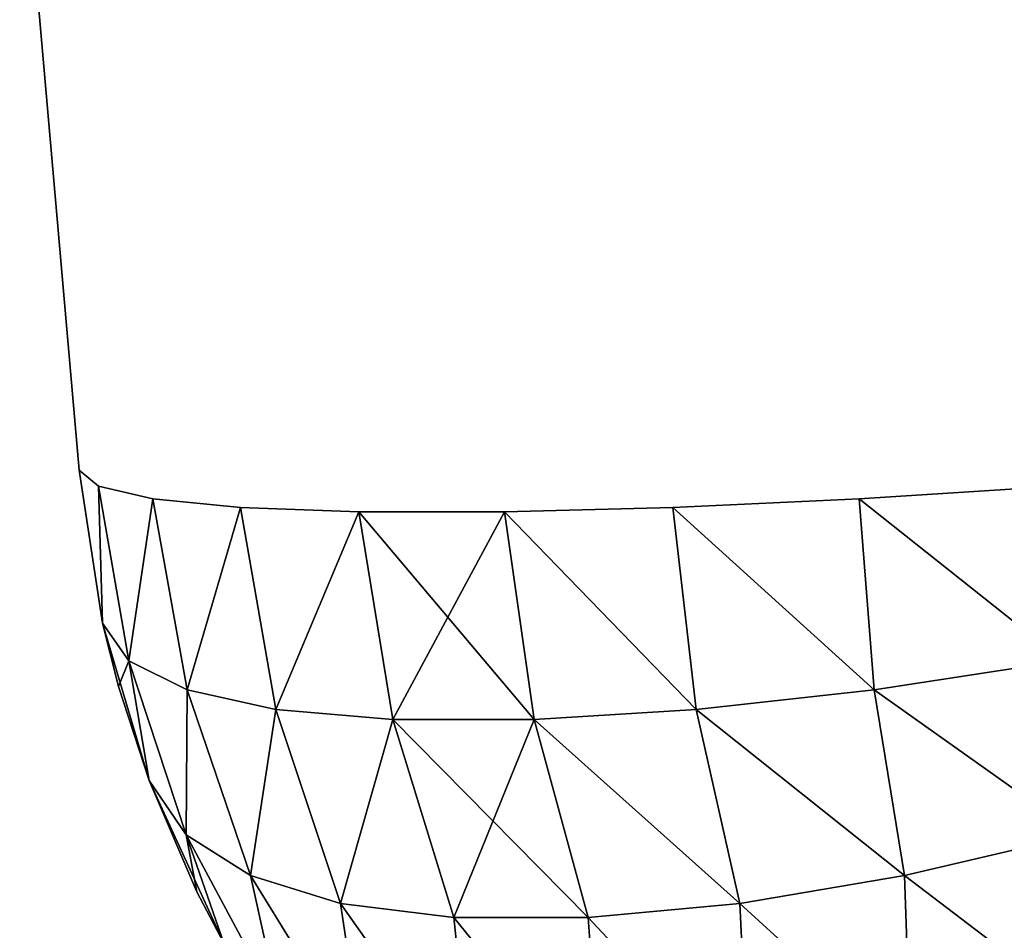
# Model space of a CAD drawing. Header units: millimetres. Extents: x -125 to 125, y -4 to 54.
# Tile 2 of 256: x -124.269 to -123.854, y -2.837 to -2.454. Entities that reach past the tile are written whole.
import ezdxf

# ---------------------------------------------------------------- set-up
doc = ezdxf.new("R2010")
doc.units = ezdxf.units.MM
doc.header["$LTSCALE"] = 65.185185
for name, color, linetype in [('234', 7, 'CONTINUOUS'), ('240', 7, 'CONTINUOUS'), ('261', 7, 'CONTINUOUS'), ('262', 7, 'CONTINUOUS'), ('263', 7, 'CONTINUOUS'), ('269', 7, 'CONTINUOUS'), ('270', 7, 'CONTINUOUS'), ('271', 7, 'CONTINUOUS')]:
    doc.layers.add(name, color=color, linetype=linetype)

msp = doc.modelspace()

# ---------------------------------------------------------------- linework, layer by layer
at = {"layer": '234', "color": 7, "linetype": 'Continuous'}
for points in [[(-124.24369, -2.64358, 41.04183), (-124.26868, -2.35794, 41.06682), (-124.26868, -2.35794, 38.93318), (-124.24369, -2.64358, 41.04183)], [(-124.24369, -2.64358, 38.95817), (-124.24369, -2.64358, 41.04183), (-124.26868, -2.35794, 38.93318), (-124.24369, -2.64358, 38.95817)]]:
    msp.add_3dface(points, dxfattribs=at)
at = {"layer": '240', "color": 7, "linetype": 'Continuous'}
for points in [[(-124.24369, -2.64358, -38.95817), (-124.26868, -2.35794, -38.93318), (-124.26868, -2.35794, -41.06682), (-124.24369, -2.64358, -38.95817)], [(-124.24369, -2.64358, -41.04183), (-124.24369, -2.64358, -38.95817), (-124.26868, -2.35794, -41.06682), (-124.24369, -2.64358, -41.04183)]]:
    msp.add_3dface(points, dxfattribs=at)
at = {"layer": '261', "color": 7, "linetype": 'Continuous'}
for points in [[(-124.23555, -2.6504, 41.12792), (-124.24369, -2.64358, 41.04183), (-124.23377, -2.7081, 41.04183), (-124.23555, -2.6504, 41.12792)], [(-124.2227, -2.72396, 41.12554), (-124.23555, -2.6504, 41.12792), (-124.23377, -2.7081, 41.04183), (-124.2227, -2.72396, 41.12554)], [(-124.21265, -2.6557, 41.21141), (-124.23555, -2.6504, 41.12792), (-124.2227, -2.72396, 41.12554), (-124.21265, -2.6557, 41.21141)], [(-123.83168, -2.6504, 41.53178), (-123.91517, -2.6557, 41.50889), (-123.8293, -2.72396, 41.51894), (-123.83168, -2.6504, 41.53178)], [(-124.19815, -2.73613, 41.20514), (-124.21265, -2.6557, 41.21141), (-124.2227, -2.72396, 41.12554), (-124.19815, -2.73613, 41.20514)], [(-124.17571, -2.65932, 41.2898), (-124.21265, -2.6557, 41.21141), (-124.19815, -2.73613, 41.20514), (-124.17571, -2.65932, 41.2898)], [(-123.91517, -2.6557, 41.50889), (-123.99356, -2.65932, 41.47195), (-123.9089, -2.73613, 41.49438), (-123.91517, -2.6557, 41.50889)], [(-123.8293, -2.72396, 41.51894), (-123.91517, -2.6557, 41.50889), (-123.9089, -2.73613, 41.49438), (-123.8293, -2.72396, 41.51894)], [(-124.16076, -2.74444, 41.28011), (-124.17571, -2.65932, 41.2898), (-124.19815, -2.73613, 41.20514), (-124.16076, -2.74444, 41.28011)], [(-124.12582, -2.66116, 41.36072), (-124.17571, -2.65932, 41.2898), (-124.16076, -2.74444, 41.28011), (-124.12582, -2.66116, 41.36072)], [(-124.11161, -2.74865, 41.34832), (-124.12582, -2.66116, 41.36072), (-124.16076, -2.74444, 41.28011), (-124.11161, -2.74865, 41.34832)], [(-124.05209, -2.74865, 41.40785), (-124.12582, -2.66116, 41.36072), (-124.11161, -2.74865, 41.34832), (-124.05209, -2.74865, 41.40785)], [(-124.06449, -2.66116, 41.42206), (-124.12582, -2.66116, 41.36072), (-124.05209, -2.74865, 41.40785), (-124.06449, -2.66116, 41.42206)], [(-123.99356, -2.65932, 41.47195), (-124.06449, -2.66116, 41.42206), (-123.98387, -2.74444, 41.457), (-123.99356, -2.65932, 41.47195)], [(-123.98387, -2.74444, 41.457), (-124.06449, -2.66116, 41.42206), (-124.05209, -2.74865, 41.40785), (-123.98387, -2.74444, 41.457)], [(-123.9089, -2.73613, 41.49438), (-123.99356, -2.65932, 41.47195), (-123.98387, -2.74444, 41.457), (-123.9089, -2.73613, 41.49438)], [(-124.21422, -2.77434, 41.04183), (-124.23377, -2.7081, 41.04183), (-124.22712, -2.73465, 41.04183), (-124.21422, -2.77434, 41.04183)], [(-124.2227, -2.72396, 41.12554), (-124.23377, -2.7081, 41.04183), (-124.21422, -2.77434, 41.04183), (-124.2227, -2.72396, 41.12554)], [(-124.19856, -2.79714, 41.11903), (-124.2227, -2.72396, 41.12554), (-124.21422, -2.77434, 41.04183), (-124.19856, -2.79714, 41.11903)], [(-124.19815, -2.73613, 41.20514), (-124.2227, -2.72396, 41.12554), (-124.19856, -2.79714, 41.11903), (-124.19815, -2.73613, 41.20514)], [(-123.8293, -2.72396, 41.51894), (-123.9089, -2.73613, 41.49438), (-123.82279, -2.79714, 41.4948), (-123.8293, -2.72396, 41.51894)], [(-124.17154, -2.81433, 41.19229), (-124.19815, -2.73613, 41.20514), (-124.19856, -2.79714, 41.11903), (-124.17154, -2.81433, 41.19229)], [(-124.16076, -2.74444, 41.28011), (-124.19815, -2.73613, 41.20514), (-124.17154, -2.81433, 41.19229), (-124.16076, -2.74444, 41.28011)], [(-123.9089, -2.73613, 41.49438), (-123.98387, -2.74444, 41.457), (-123.89605, -2.81433, 41.46778), (-123.9089, -2.73613, 41.49438)], [(-123.82279, -2.79714, 41.4948), (-123.9089, -2.73613, 41.49438), (-123.89605, -2.81433, 41.46778), (-123.82279, -2.79714, 41.4948)], [(-124.13362, -2.82604, 41.2617), (-124.16076, -2.74444, 41.28011), (-124.17154, -2.81433, 41.19229), (-124.13362, -2.82604, 41.2617)], [(-124.11161, -2.74865, 41.34832), (-124.16076, -2.74444, 41.28011), (-124.13362, -2.82604, 41.2617), (-124.11161, -2.74865, 41.34832)], [(-123.98387, -2.74444, 41.457), (-124.05209, -2.74865, 41.40785), (-123.96546, -2.82604, 41.42986), (-123.98387, -2.74444, 41.457)], [(-123.89605, -2.81433, 41.46778), (-123.98387, -2.74444, 41.457), (-123.96546, -2.82604, 41.42986), (-123.89605, -2.81433, 41.46778)], [(-124.08579, -2.83197, 41.32549), (-124.11161, -2.74865, 41.34832), (-124.13362, -2.82604, 41.2617), (-124.08579, -2.83197, 41.32549)], [(-124.02925, -2.83197, 41.38203), (-124.11161, -2.74865, 41.34832), (-124.08579, -2.83197, 41.32549), (-124.02925, -2.83197, 41.38203)], [(-124.05209, -2.74865, 41.40785), (-124.11161, -2.74865, 41.34832), (-124.02925, -2.83197, 41.38203), (-124.05209, -2.74865, 41.40785)], [(-123.96546, -2.82604, 41.42986), (-124.05209, -2.74865, 41.40785), (-124.02925, -2.83197, 41.38203), (-123.96546, -2.82604, 41.42986)], [(-124.18272, -2.84274, 41.04183), (-124.21422, -2.77434, 41.04183), (-124.19404, -2.82113, 41.04183), (-124.18272, -2.84274, 41.04183)], [(-124.19856, -2.79714, 41.11903), (-124.21422, -2.77434, 41.04183), (-124.18272, -2.84274, 41.04183), (-124.19856, -2.79714, 41.11903)], [(-124.15879, -2.8712, 41.11748), (-124.19856, -2.79714, 41.11903), (-124.18272, -2.84274, 41.04183), (-124.15879, -2.8712, 41.11748)], [(-124.17154, -2.81433, 41.19229), (-124.19856, -2.79714, 41.11903), (-124.15879, -2.8712, 41.11748), (-124.17154, -2.81433, 41.19229)], [(-123.82279, -2.79714, 41.4948), (-123.89605, -2.81433, 41.46778), (-123.82125, -2.8712, 41.45503), (-123.82279, -2.79714, 41.4948)], [(-124.12375, -2.8918, 41.18967), (-124.17154, -2.81433, 41.19229), (-124.15879, -2.8712, 41.11748), (-124.12375, -2.8918, 41.18967)], [(-124.13362, -2.82604, 41.2617), (-124.17154, -2.81433, 41.19229), (-124.12375, -2.8918, 41.18967), (-124.13362, -2.82604, 41.2617)], [(-123.89605, -2.81433, 41.46778), (-123.96546, -2.82604, 41.42986), (-123.89343, -2.8918, 41.41998), (-123.89605, -2.81433, 41.46778)], [(-123.82125, -2.8712, 41.45503), (-123.89605, -2.81433, 41.46778), (-123.89343, -2.8918, 41.41998), (-123.82125, -2.8712, 41.45503)], [(-124.07832, -2.9044, 41.2578), (-124.13362, -2.82604, 41.2617), (-124.12375, -2.8918, 41.18967), (-124.07832, -2.9044, 41.2578)], [(-124.08579, -2.83197, 41.32549), (-124.13362, -2.82604, 41.2617), (-124.07832, -2.9044, 41.2578), (-124.08579, -2.83197, 41.32549)], [(-123.96546, -2.82604, 41.42986), (-124.02925, -2.83197, 41.38203), (-123.96156, -2.9044, 41.37456), (-123.96546, -2.82604, 41.42986)], [(-123.89343, -2.8918, 41.41998), (-123.96546, -2.82604, 41.42986), (-123.96156, -2.9044, 41.37456), (-123.89343, -2.8918, 41.41998)], [(-124.02925, -2.83197, 41.38203), (-124.08579, -2.83197, 41.32549), (-124.02376, -2.90863, 41.31999), (-124.02925, -2.83197, 41.38203)], [(-124.02376, -2.90863, 41.31999), (-124.08579, -2.83197, 41.32549), (-124.07832, -2.9044, 41.2578), (-124.02376, -2.90863, 41.31999)], [(-123.96156, -2.9044, 41.37456), (-124.02925, -2.83197, 41.38203), (-124.02376, -2.90863, 41.31999), (-123.96156, -2.9044, 41.37456)]]:
    msp.add_3dface(points, dxfattribs=at)
at = {"layer": '262', "color": 7, "linetype": 'Continuous'}
for points in [[(-124.24369, -2.64358, 41.04183), (-124.24369, -2.64358, 38.95817), (-124.23377, -2.7081, 38.95817), (-124.24369, -2.64358, 41.04183)], [(-124.23377, -2.7081, 41.04183), (-124.24369, -2.64358, 41.04183), (-124.23377, -2.7081, 38.95817), (-124.23377, -2.7081, 41.04183)], [(-124.22712, -2.73466, 38.95817), (-124.23377, -2.7081, 41.04183), (-124.23377, -2.7081, 38.95817), (-124.22712, -2.73466, 38.95817)], [(-124.22712, -2.73465, 41.04183), (-124.23377, -2.7081, 41.04183), (-124.22712, -2.73466, 38.95817), (-124.22712, -2.73465, 41.04183)], [(-124.21422, -2.77434, 38.95817), (-124.22712, -2.73465, 41.04183), (-124.22712, -2.73466, 38.95817), (-124.21422, -2.77434, 38.95817)], [(-124.21422, -2.77434, 41.04183), (-124.22712, -2.73465, 41.04183), (-124.21422, -2.77434, 38.95817), (-124.21422, -2.77434, 41.04183)], [(-124.19404, -2.82113, 41.04183), (-124.21422, -2.77434, 41.04183), (-124.19404, -2.82113, 38.95817), (-124.19404, -2.82113, 41.04183)], [(-124.19404, -2.82113, 38.95817), (-124.21422, -2.77434, 41.04183), (-124.21422, -2.77434, 38.95817), (-124.19404, -2.82113, 38.95817)], [(-124.18272, -2.84274, 41.04183), (-124.19404, -2.82113, 41.04183), (-124.18272, -2.84274, 38.95817), (-124.18272, -2.84274, 41.04183)], [(-124.18272, -2.84274, 38.95817), (-124.19404, -2.82113, 41.04183), (-124.19404, -2.82113, 38.95817), (-124.18272, -2.84274, 38.95817)]]:
    msp.add_3dface(points, dxfattribs=at)
at = {"layer": '263', "color": 7, "linetype": 'Continuous'}
for points in [[(-124.23377, -2.7081, 38.95817), (-124.24369, -2.64358, 38.95817), (-124.23555, -2.6504, 38.87208), (-124.23377, -2.7081, 38.95817)], [(-124.23377, -2.7081, 38.95817), (-124.23555, -2.6504, 38.87208), (-124.2227, -2.72396, 38.87446), (-124.23377, -2.7081, 38.95817)], [(-124.23555, -2.6504, 38.87208), (-124.21265, -2.6557, 38.78859), (-124.2227, -2.72396, 38.87446), (-124.23555, -2.6504, 38.87208)], [(-123.91517, -2.6557, 38.49111), (-123.83168, -2.6504, 38.46822), (-123.8293, -2.72396, 38.48106), (-123.91517, -2.6557, 38.49111)], [(-124.2227, -2.72396, 38.87446), (-124.21265, -2.6557, 38.78859), (-124.19815, -2.73613, 38.79486), (-124.2227, -2.72396, 38.87446)], [(-124.21265, -2.6557, 38.78859), (-124.17571, -2.65932, 38.7102), (-124.19815, -2.73613, 38.79486), (-124.21265, -2.6557, 38.78859)], [(-123.99356, -2.65932, 38.52805), (-123.91517, -2.6557, 38.49111), (-123.9089, -2.73613, 38.50562), (-123.99356, -2.65932, 38.52805)], [(-123.9089, -2.73613, 38.50562), (-123.91517, -2.6557, 38.49111), (-123.8293, -2.72396, 38.48106), (-123.9089, -2.73613, 38.50562)], [(-124.19815, -2.73613, 38.79486), (-124.17571, -2.65932, 38.7102), (-124.16076, -2.74444, 38.71989), (-124.19815, -2.73613, 38.79486)], [(-124.17571, -2.65932, 38.7102), (-124.12582, -2.66116, 38.63928), (-124.16076, -2.74444, 38.71989), (-124.17571, -2.65932, 38.7102)], [(-124.16076, -2.74444, 38.71989), (-124.12582, -2.66116, 38.63928), (-124.11161, -2.74865, 38.65168), (-124.16076, -2.74444, 38.71989)], [(-124.12582, -2.66116, 38.63928), (-124.06449, -2.66116, 38.57794), (-124.11161, -2.74865, 38.65168), (-124.12582, -2.66116, 38.63928)], [(-124.11161, -2.74865, 38.65168), (-124.06449, -2.66116, 38.57794), (-124.05209, -2.74865, 38.59215), (-124.11161, -2.74865, 38.65168)], [(-124.06449, -2.66116, 38.57794), (-123.99356, -2.65932, 38.52805), (-123.98387, -2.74444, 38.543), (-124.06449, -2.66116, 38.57794)], [(-124.05209, -2.74865, 38.59215), (-124.06449, -2.66116, 38.57794), (-123.98387, -2.74444, 38.543), (-124.05209, -2.74865, 38.59215)], [(-123.98387, -2.74444, 38.543), (-123.99356, -2.65932, 38.52805), (-123.9089, -2.73613, 38.50562), (-123.98387, -2.74444, 38.543)], [(-124.22712, -2.73466, 38.95817), (-124.23377, -2.7081, 38.95817), (-124.2227, -2.72396, 38.87446), (-124.22712, -2.73466, 38.95817)], [(-124.21422, -2.77434, 38.95817), (-124.22712, -2.73466, 38.95817), (-124.2227, -2.72396, 38.87446), (-124.21422, -2.77434, 38.95817)], [(-124.21422, -2.77434, 38.95817), (-124.2227, -2.72396, 38.87446), (-124.19856, -2.79714, 38.88097), (-124.21422, -2.77434, 38.95817)], [(-124.2227, -2.72396, 38.87446), (-124.19815, -2.73613, 38.79486), (-124.19856, -2.79714, 38.88097), (-124.2227, -2.72396, 38.87446)], [(-123.9089, -2.73613, 38.50562), (-123.8293, -2.72396, 38.48106), (-123.82279, -2.79714, 38.5052), (-123.9089, -2.73613, 38.50562)], [(-124.19856, -2.79714, 38.88097), (-124.19815, -2.73613, 38.79486), (-124.17154, -2.81433, 38.80771), (-124.19856, -2.79714, 38.88097)], [(-124.19815, -2.73613, 38.79486), (-124.16076, -2.74444, 38.71989), (-124.17154, -2.81433, 38.80771), (-124.19815, -2.73613, 38.79486)], [(-123.98387, -2.74444, 38.543), (-123.9089, -2.73613, 38.50562), (-123.89605, -2.81433, 38.53222), (-123.98387, -2.74444, 38.543)], [(-123.89605, -2.81433, 38.53222), (-123.9089, -2.73613, 38.50562), (-123.82279, -2.79714, 38.5052), (-123.89605, -2.81433, 38.53222)], [(-124.17154, -2.81433, 38.80771), (-124.16076, -2.74444, 38.71989), (-124.13362, -2.82604, 38.7383), (-124.17154, -2.81433, 38.80771)], [(-124.16076, -2.74444, 38.71989), (-124.11161, -2.74865, 38.65168), (-124.13362, -2.82604, 38.7383), (-124.16076, -2.74444, 38.71989)], [(-124.05209, -2.74865, 38.59215), (-123.98387, -2.74444, 38.543), (-123.96546, -2.82604, 38.57014), (-124.05209, -2.74865, 38.59215)], [(-123.96546, -2.82604, 38.57014), (-123.98387, -2.74444, 38.543), (-123.89605, -2.81433, 38.53222), (-123.96546, -2.82604, 38.57014)], [(-124.13362, -2.82604, 38.7383), (-124.11161, -2.74865, 38.65168), (-124.08579, -2.83197, 38.67451), (-124.13362, -2.82604, 38.7383)], [(-124.11161, -2.74865, 38.65168), (-124.05209, -2.74865, 38.59215), (-124.08579, -2.83197, 38.67451), (-124.11161, -2.74865, 38.65168)], [(-124.08579, -2.83197, 38.67451), (-124.05209, -2.74865, 38.59215), (-124.02925, -2.83197, 38.61797), (-124.08579, -2.83197, 38.67451)], [(-124.02925, -2.83197, 38.61797), (-124.05209, -2.74865, 38.59215), (-123.96546, -2.82604, 38.57014), (-124.02925, -2.83197, 38.61797)], [(-124.19404, -2.82113, 38.95817), (-124.21422, -2.77434, 38.95817), (-124.19856, -2.79714, 38.88097), (-124.19404, -2.82113, 38.95817)], [(-124.18272, -2.84274, 38.95817), (-124.19856, -2.79714, 38.88097), (-124.15879, -2.8712, 38.88252), (-124.18272, -2.84274, 38.95817)], [(-124.18272, -2.84274, 38.95817), (-124.19404, -2.82113, 38.95817), (-124.19856, -2.79714, 38.88097), (-124.18272, -2.84274, 38.95817)], [(-124.19856, -2.79714, 38.88097), (-124.17154, -2.81433, 38.80771), (-124.15879, -2.8712, 38.88252), (-124.19856, -2.79714, 38.88097)], [(-123.89605, -2.81433, 38.53222), (-123.82279, -2.79714, 38.5052), (-123.82125, -2.8712, 38.54497), (-123.89605, -2.81433, 38.53222)], [(-124.17154, -2.81433, 38.80771), (-124.13362, -2.82604, 38.7383), (-124.12375, -2.8918, 38.81033), (-124.17154, -2.81433, 38.80771)], [(-124.15879, -2.8712, 38.88252), (-124.17154, -2.81433, 38.80771), (-124.12375, -2.8918, 38.81033), (-124.15879, -2.8712, 38.88252)], [(-123.96546, -2.82604, 38.57014), (-123.89605, -2.81433, 38.53222), (-123.89343, -2.8918, 38.58002), (-123.96546, -2.82604, 38.57014)], [(-123.89343, -2.8918, 38.58002), (-123.89605, -2.81433, 38.53222), (-123.82125, -2.8712, 38.54497), (-123.89343, -2.8918, 38.58002)], [(-124.12375, -2.8918, 38.81033), (-124.13362, -2.82604, 38.7383), (-124.07832, -2.9044, 38.7422), (-124.12375, -2.8918, 38.81033)], [(-124.13362, -2.82604, 38.7383), (-124.08579, -2.83197, 38.67451), (-124.07832, -2.9044, 38.7422), (-124.13362, -2.82604, 38.7383)], [(-124.02925, -2.83197, 38.61797), (-123.96546, -2.82604, 38.57014), (-123.96156, -2.9044, 38.62544), (-124.02925, -2.83197, 38.61797)], [(-123.96156, -2.9044, 38.62544), (-123.96546, -2.82604, 38.57014), (-123.89343, -2.8918, 38.58002), (-123.96156, -2.9044, 38.62544)], [(-124.08579, -2.83197, 38.67451), (-124.02925, -2.83197, 38.61797), (-124.02376, -2.90863, 38.68001), (-124.08579, -2.83197, 38.67451)], [(-124.07832, -2.9044, 38.7422), (-124.08579, -2.83197, 38.67451), (-124.02376, -2.90863, 38.68001), (-124.07832, -2.9044, 38.7422)], [(-124.02376, -2.90863, 38.68001), (-124.02925, -2.83197, 38.61797), (-123.96156, -2.9044, 38.62544), (-124.02376, -2.90863, 38.68001)]]:
    msp.add_3dface(points, dxfattribs=at)
at = {"layer": '269', "color": 7, "linetype": 'Continuous'}
for points in [[(-124.23555, -2.6504, -38.87208), (-124.24369, -2.64358, -38.95817), (-124.23377, -2.7081, -38.95817), (-124.23555, -2.6504, -38.87208)], [(-124.2227, -2.72396, -38.87446), (-124.23555, -2.6504, -38.87208), (-124.23377, -2.7081, -38.95817), (-124.2227, -2.72396, -38.87446)], [(-124.21265, -2.6557, -38.78859), (-124.23555, -2.6504, -38.87208), (-124.2227, -2.72396, -38.87446), (-124.21265, -2.6557, -38.78859)], [(-123.83168, -2.6504, -38.46822), (-123.91517, -2.6557, -38.49111), (-123.8293, -2.72396, -38.48106), (-123.83168, -2.6504, -38.46822)], [(-124.19815, -2.73613, -38.79486), (-124.21265, -2.6557, -38.78859), (-124.2227, -2.72396, -38.87446), (-124.19815, -2.73613, -38.79486)], [(-124.17571, -2.65932, -38.7102), (-124.21265, -2.6557, -38.78859), (-124.19815, -2.73613, -38.79486), (-124.17571, -2.65932, -38.7102)], [(-123.91517, -2.6557, -38.49111), (-123.99356, -2.65932, -38.52805), (-123.9089, -2.73613, -38.50562), (-123.91517, -2.6557, -38.49111)], [(-123.8293, -2.72396, -38.48106), (-123.91517, -2.6557, -38.49111), (-123.9089, -2.73613, -38.50562), (-123.8293, -2.72396, -38.48106)], [(-124.16076, -2.74444, -38.71989), (-124.17571, -2.65932, -38.7102), (-124.19815, -2.73613, -38.79486), (-124.16076, -2.74444, -38.71989)], [(-124.12582, -2.66116, -38.63928), (-124.17571, -2.65932, -38.7102), (-124.16076, -2.74444, -38.71989), (-124.12582, -2.66116, -38.63928)], [(-124.11161, -2.74865, -38.65168), (-124.12582, -2.66116, -38.63928), (-124.16076, -2.74444, -38.71989), (-124.11161, -2.74865, -38.65168)], [(-124.06449, -2.66116, -38.57794), (-124.12582, -2.66116, -38.63928), (-124.05209, -2.74865, -38.59215), (-124.06449, -2.66116, -38.57794)], [(-124.05209, -2.74865, -38.59215), (-124.12582, -2.66116, -38.63928), (-124.11161, -2.74865, -38.65168), (-124.05209, -2.74865, -38.59215)], [(-123.99356, -2.65932, -38.52805), (-124.06449, -2.66116, -38.57794), (-123.98387, -2.74444, -38.543), (-123.99356, -2.65932, -38.52805)], [(-123.98387, -2.74444, -38.543), (-124.06449, -2.66116, -38.57794), (-124.05209, -2.74865, -38.59215), (-123.98387, -2.74444, -38.543)], [(-123.9089, -2.73613, -38.50562), (-123.99356, -2.65932, -38.52805), (-123.98387, -2.74444, -38.543), (-123.9089, -2.73613, -38.50562)], [(-124.21422, -2.77434, -38.95817), (-124.23377, -2.7081, -38.95817), (-124.22712, -2.73465, -38.95817), (-124.21422, -2.77434, -38.95817)], [(-124.2227, -2.72396, -38.87446), (-124.23377, -2.7081, -38.95817), (-124.21422, -2.77434, -38.95817), (-124.2227, -2.72396, -38.87446)], [(-124.19856, -2.79714, -38.88097), (-124.2227, -2.72396, -38.87446), (-124.21422, -2.77434, -38.95817), (-124.19856, -2.79714, -38.88097)], [(-124.19815, -2.73613, -38.79486), (-124.2227, -2.72396, -38.87446), (-124.19856, -2.79714, -38.88097), (-124.19815, -2.73613, -38.79486)], [(-123.8293, -2.72396, -38.48106), (-123.9089, -2.73613, -38.50562), (-123.82279, -2.79714, -38.5052), (-123.8293, -2.72396, -38.48106)], [(-124.17154, -2.81433, -38.80771), (-124.19815, -2.73613, -38.79486), (-124.19856, -2.79714, -38.88097), (-124.17154, -2.81433, -38.80771)], [(-124.16076, -2.74444, -38.71989), (-124.19815, -2.73613, -38.79486), (-124.17154, -2.81433, -38.80771), (-124.16076, -2.74444, -38.71989)], [(-123.9089, -2.73613, -38.50562), (-123.98387, -2.74444, -38.543), (-123.89605, -2.81433, -38.53222), (-123.9089, -2.73613, -38.50562)], [(-123.82279, -2.79714, -38.5052), (-123.9089, -2.73613, -38.50562), (-123.89605, -2.81433, -38.53222), (-123.82279, -2.79714, -38.5052)], [(-124.13362, -2.82604, -38.7383), (-124.16076, -2.74444, -38.71989), (-124.17154, -2.81433, -38.80771), (-124.13362, -2.82604, -38.7383)], [(-124.11161, -2.74865, -38.65168), (-124.16076, -2.74444, -38.71989), (-124.13362, -2.82604, -38.7383), (-124.11161, -2.74865, -38.65168)], [(-123.98387, -2.74444, -38.543), (-124.05209, -2.74865, -38.59215), (-123.96546, -2.82604, -38.57014), (-123.98387, -2.74444, -38.543)], [(-123.89605, -2.81433, -38.53222), (-123.98387, -2.74444, -38.543), (-123.96546, -2.82604, -38.57014), (-123.89605, -2.81433, -38.53222)], [(-124.08579, -2.83197, -38.67451), (-124.11161, -2.74865, -38.65168), (-124.13362, -2.82604, -38.7383), (-124.08579, -2.83197, -38.67451)], [(-124.05209, -2.74865, -38.59215), (-124.11161, -2.74865, -38.65168), (-124.02925, -2.83197, -38.61797), (-124.05209, -2.74865, -38.59215)], [(-124.02925, -2.83197, -38.61797), (-124.11161, -2.74865, -38.65168), (-124.08579, -2.83197, -38.67451), (-124.02925, -2.83197, -38.61797)], [(-123.96546, -2.82604, -38.57014), (-124.05209, -2.74865, -38.59215), (-124.02925, -2.83197, -38.61797), (-123.96546, -2.82604, -38.57014)], [(-124.19856, -2.79714, -38.88097), (-124.21422, -2.77434, -38.95817), (-124.18272, -2.84274, -38.95817), (-124.19856, -2.79714, -38.88097)], [(-124.18272, -2.84274, -38.95817), (-124.21422, -2.77434, -38.95817), (-124.19404, -2.82113, -38.95817), (-124.18272, -2.84274, -38.95817)], [(-124.15879, -2.8712, -38.88252), (-124.19856, -2.79714, -38.88097), (-124.18272, -2.84274, -38.95817), (-124.15879, -2.8712, -38.88252)], [(-124.17154, -2.81433, -38.80771), (-124.19856, -2.79714, -38.88097), (-124.15879, -2.8712, -38.88252), (-124.17154, -2.81433, -38.80771)], [(-123.82279, -2.79714, -38.5052), (-123.89605, -2.81433, -38.53222), (-123.82125, -2.8712, -38.54497), (-123.82279, -2.79714, -38.5052)], [(-124.13362, -2.82604, -38.7383), (-124.17154, -2.81433, -38.80771), (-124.12375, -2.8918, -38.81033), (-124.13362, -2.82604, -38.7383)], [(-124.12375, -2.8918, -38.81033), (-124.17154, -2.81433, -38.80771), (-124.15879, -2.8712, -38.88252), (-124.12375, -2.8918, -38.81033)], [(-123.89605, -2.81433, -38.53222), (-123.96546, -2.82604, -38.57014), (-123.89343, -2.8918, -38.58002), (-123.89605, -2.81433, -38.53222)], [(-123.82125, -2.8712, -38.54497), (-123.89605, -2.81433, -38.53222), (-123.89343, -2.8918, -38.58002), (-123.82125, -2.8712, -38.54497)], [(-124.07832, -2.9044, -38.7422), (-124.13362, -2.82604, -38.7383), (-124.12375, -2.8918, -38.81033), (-124.07832, -2.9044, -38.7422)], [(-124.08579, -2.83197, -38.67451), (-124.13362, -2.82604, -38.7383), (-124.07832, -2.9044, -38.7422), (-124.08579, -2.83197, -38.67451)], [(-123.96546, -2.82604, -38.57014), (-124.02925, -2.83197, -38.61797), (-123.96156, -2.9044, -38.62544), (-123.96546, -2.82604, -38.57014)], [(-123.89343, -2.8918, -38.58002), (-123.96546, -2.82604, -38.57014), (-123.96156, -2.9044, -38.62544), (-123.89343, -2.8918, -38.58002)], [(-124.02376, -2.90863, -38.68001), (-124.08579, -2.83197, -38.67451), (-124.07832, -2.9044, -38.7422), (-124.02376, -2.90863, -38.68001)], [(-124.02925, -2.83197, -38.61797), (-124.08579, -2.83197, -38.67451), (-124.02376, -2.90863, -38.68001), (-124.02925, -2.83197, -38.61797)], [(-123.96156, -2.9044, -38.62544), (-124.02925, -2.83197, -38.61797), (-124.02376, -2.90863, -38.68001), (-123.96156, -2.9044, -38.62544)]]:
    msp.add_3dface(points, dxfattribs=at)
at = {"layer": '270', "color": 7, "linetype": 'Continuous'}
for points in [[(-124.24369, -2.64358, -38.95817), (-124.24369, -2.64358, -41.04183), (-124.23377, -2.7081, -41.04183), (-124.24369, -2.64358, -38.95817)], [(-124.23377, -2.7081, -38.95817), (-124.24369, -2.64358, -38.95817), (-124.23377, -2.7081, -41.04183), (-124.23377, -2.7081, -38.95817)], [(-124.22712, -2.73466, -41.04183), (-124.23377, -2.7081, -38.95817), (-124.23377, -2.7081, -41.04183), (-124.22712, -2.73466, -41.04183)], [(-124.22712, -2.73465, -38.95817), (-124.23377, -2.7081, -38.95817), (-124.22712, -2.73466, -41.04183), (-124.22712, -2.73465, -38.95817)], [(-124.21422, -2.77434, -41.04183), (-124.22712, -2.73465, -38.95817), (-124.22712, -2.73466, -41.04183), (-124.21422, -2.77434, -41.04183)], [(-124.21422, -2.77434, -38.95817), (-124.22712, -2.73465, -38.95817), (-124.21422, -2.77434, -41.04183), (-124.21422, -2.77434, -38.95817)], [(-124.19404, -2.82113, -38.95817), (-124.21422, -2.77434, -38.95817), (-124.19404, -2.82113, -41.04183), (-124.19404, -2.82113, -38.95817)], [(-124.19404, -2.82113, -41.04183), (-124.21422, -2.77434, -38.95817), (-124.21422, -2.77434, -41.04183), (-124.19404, -2.82113, -41.04183)], [(-124.18272, -2.84274, -38.95817), (-124.19404, -2.82113, -38.95817), (-124.18272, -2.84274, -41.04183), (-124.18272, -2.84274, -38.95817)], [(-124.18272, -2.84274, -41.04183), (-124.19404, -2.82113, -38.95817), (-124.19404, -2.82113, -41.04183), (-124.18272, -2.84274, -41.04183)]]:
    msp.add_3dface(points, dxfattribs=at)
at = {"layer": '271', "color": 7, "linetype": 'Continuous'}
for points in [[(-124.23377, -2.7081, -41.04183), (-124.24369, -2.64358, -41.04183), (-124.23555, -2.6504, -41.12792), (-124.23377, -2.7081, -41.04183)], [(-124.23555, -2.6504, -41.12792), (-124.21265, -2.6557, -41.21141), (-124.2227, -2.72396, -41.12554), (-124.23555, -2.6504, -41.12792)], [(-124.23377, -2.7081, -41.04183), (-124.23555, -2.6504, -41.12792), (-124.2227, -2.72396, -41.12554), (-124.23377, -2.7081, -41.04183)], [(-123.91517, -2.6557, -41.50889), (-123.83168, -2.6504, -41.53178), (-123.8293, -2.72396, -41.51894), (-123.91517, -2.6557, -41.50889)], [(-124.2227, -2.72396, -41.12554), (-124.21265, -2.6557, -41.21141), (-124.19815, -2.73613, -41.20514), (-124.2227, -2.72396, -41.12554)], [(-124.21265, -2.6557, -41.21141), (-124.17571, -2.65932, -41.2898), (-124.19815, -2.73613, -41.20514), (-124.21265, -2.6557, -41.21141)], [(-123.99356, -2.65932, -41.47195), (-123.91517, -2.6557, -41.50889), (-123.9089, -2.73613, -41.49438), (-123.99356, -2.65932, -41.47195)], [(-123.9089, -2.73613, -41.49438), (-123.91517, -2.6557, -41.50889), (-123.8293, -2.72396, -41.51894), (-123.9089, -2.73613, -41.49438)], [(-124.19815, -2.73613, -41.20514), (-124.17571, -2.65932, -41.2898), (-124.16076, -2.74444, -41.28011), (-124.19815, -2.73613, -41.20514)], [(-124.17571, -2.65932, -41.2898), (-124.12582, -2.66116, -41.36072), (-124.16076, -2.74444, -41.28011), (-124.17571, -2.65932, -41.2898)], [(-124.16076, -2.74444, -41.28011), (-124.12582, -2.66116, -41.36072), (-124.11161, -2.74865, -41.34832), (-124.16076, -2.74444, -41.28011)], [(-124.12582, -2.66116, -41.36072), (-124.06449, -2.66116, -41.42206), (-124.11161, -2.74865, -41.34832), (-124.12582, -2.66116, -41.36072)], [(-124.11161, -2.74865, -41.34832), (-124.06449, -2.66116, -41.42206), (-124.05209, -2.74865, -41.40785), (-124.11161, -2.74865, -41.34832)], [(-124.06449, -2.66116, -41.42206), (-123.99356, -2.65932, -41.47195), (-123.98387, -2.74444, -41.457), (-124.06449, -2.66116, -41.42206)], [(-124.05209, -2.74865, -41.40785), (-124.06449, -2.66116, -41.42206), (-123.98387, -2.74444, -41.457), (-124.05209, -2.74865, -41.40785)], [(-123.98387, -2.74444, -41.457), (-123.99356, -2.65932, -41.47195), (-123.9089, -2.73613, -41.49438), (-123.98387, -2.74444, -41.457)], [(-124.22712, -2.73466, -41.04183), (-124.23377, -2.7081, -41.04183), (-124.2227, -2.72396, -41.12554), (-124.22712, -2.73466, -41.04183)], [(-124.21422, -2.77434, -41.04183), (-124.22712, -2.73466, -41.04183), (-124.2227, -2.72396, -41.12554), (-124.21422, -2.77434, -41.04183)], [(-124.21422, -2.77434, -41.04183), (-124.2227, -2.72396, -41.12554), (-124.19856, -2.79714, -41.11903), (-124.21422, -2.77434, -41.04183)], [(-124.2227, -2.72396, -41.12554), (-124.19815, -2.73613, -41.20514), (-124.19856, -2.79714, -41.11903), (-124.2227, -2.72396, -41.12554)], [(-123.9089, -2.73613, -41.49438), (-123.8293, -2.72396, -41.51894), (-123.82279, -2.79714, -41.4948), (-123.9089, -2.73613, -41.49438)], [(-124.19856, -2.79714, -41.11903), (-124.19815, -2.73613, -41.20514), (-124.17154, -2.81433, -41.19229), (-124.19856, -2.79714, -41.11903)], [(-124.19815, -2.73613, -41.20514), (-124.16076, -2.74444, -41.28011), (-124.17154, -2.81433, -41.19229), (-124.19815, -2.73613, -41.20514)], [(-123.98387, -2.74444, -41.457), (-123.9089, -2.73613, -41.49438), (-123.89605, -2.81433, -41.46778), (-123.98387, -2.74444, -41.457)], [(-123.89605, -2.81433, -41.46778), (-123.9089, -2.73613, -41.49438), (-123.82279, -2.79714, -41.4948), (-123.89605, -2.81433, -41.46778)], [(-124.17154, -2.81433, -41.19229), (-124.16076, -2.74444, -41.28011), (-124.13362, -2.82604, -41.2617), (-124.17154, -2.81433, -41.19229)], [(-124.16076, -2.74444, -41.28011), (-124.11161, -2.74865, -41.34832), (-124.13362, -2.82604, -41.2617), (-124.16076, -2.74444, -41.28011)], [(-124.05209, -2.74865, -41.40785), (-123.98387, -2.74444, -41.457), (-123.96546, -2.82604, -41.42986), (-124.05209, -2.74865, -41.40785)], [(-123.96546, -2.82604, -41.42986), (-123.98387, -2.74444, -41.457), (-123.89605, -2.81433, -41.46778), (-123.96546, -2.82604, -41.42986)], [(-124.13362, -2.82604, -41.2617), (-124.11161, -2.74865, -41.34832), (-124.08579, -2.83197, -41.32549), (-124.13362, -2.82604, -41.2617)], [(-124.11161, -2.74865, -41.34832), (-124.05209, -2.74865, -41.40785), (-124.08579, -2.83197, -41.32549), (-124.11161, -2.74865, -41.34832)], [(-124.08579, -2.83197, -41.32549), (-124.05209, -2.74865, -41.40785), (-124.02925, -2.83197, -41.38203), (-124.08579, -2.83197, -41.32549)], [(-124.02925, -2.83197, -41.38203), (-124.05209, -2.74865, -41.40785), (-123.96546, -2.82604, -41.42986), (-124.02925, -2.83197, -41.38203)], [(-124.19404, -2.82113, -41.04183), (-124.21422, -2.77434, -41.04183), (-124.19856, -2.79714, -41.11903), (-124.19404, -2.82113, -41.04183)], [(-124.18272, -2.84274, -41.04183), (-124.19856, -2.79714, -41.11903), (-124.15879, -2.8712, -41.11748), (-124.18272, -2.84274, -41.04183)], [(-124.18272, -2.84274, -41.04183), (-124.19404, -2.82113, -41.04183), (-124.19856, -2.79714, -41.11903), (-124.18272, -2.84274, -41.04183)], [(-124.19856, -2.79714, -41.11903), (-124.17154, -2.81433, -41.19229), (-124.15879, -2.8712, -41.11748), (-124.19856, -2.79714, -41.11903)], [(-123.89605, -2.81433, -41.46778), (-123.82279, -2.79714, -41.4948), (-123.82125, -2.8712, -41.45503), (-123.89605, -2.81433, -41.46778)], [(-124.15879, -2.8712, -41.11748), (-124.17154, -2.81433, -41.19229), (-124.12375, -2.8918, -41.18967), (-124.15879, -2.8712, -41.11748)], [(-124.17154, -2.81433, -41.19229), (-124.13362, -2.82604, -41.2617), (-124.12375, -2.8918, -41.18967), (-124.17154, -2.81433, -41.19229)], [(-123.96546, -2.82604, -41.42986), (-123.89605, -2.81433, -41.46778), (-123.89343, -2.8918, -41.41998), (-123.96546, -2.82604, -41.42986)], [(-123.89343, -2.8918, -41.41998), (-123.89605, -2.81433, -41.46778), (-123.82125, -2.8712, -41.45503), (-123.89343, -2.8918, -41.41998)], [(-124.12375, -2.8918, -41.18967), (-124.13362, -2.82604, -41.2617), (-124.07832, -2.9044, -41.2578), (-124.12375, -2.8918, -41.18967)], [(-124.13362, -2.82604, -41.2617), (-124.08579, -2.83197, -41.32549), (-124.07832, -2.9044, -41.2578), (-124.13362, -2.82604, -41.2617)], [(-124.02925, -2.83197, -41.38203), (-123.96546, -2.82604, -41.42986), (-123.96156, -2.9044, -41.37456), (-124.02925, -2.83197, -41.38203)], [(-123.96156, -2.9044, -41.37456), (-123.96546, -2.82604, -41.42986), (-123.89343, -2.8918, -41.41998), (-123.96156, -2.9044, -41.37456)], [(-124.07832, -2.9044, -41.2578), (-124.08579, -2.83197, -41.32549), (-124.02376, -2.90863, -41.31999), (-124.07832, -2.9044, -41.2578)], [(-124.08579, -2.83197, -41.32549), (-124.02925, -2.83197, -41.38203), (-124.02376, -2.90863, -41.31999), (-124.08579, -2.83197, -41.32549)], [(-124.02376, -2.90863, -41.31999), (-124.02925, -2.83197, -41.38203), (-123.96156, -2.9044, -41.37456), (-124.02376, -2.90863, -41.31999)]]:
    msp.add_3dface(points, dxfattribs=at)

doc.saveas('drawing.dxf')
